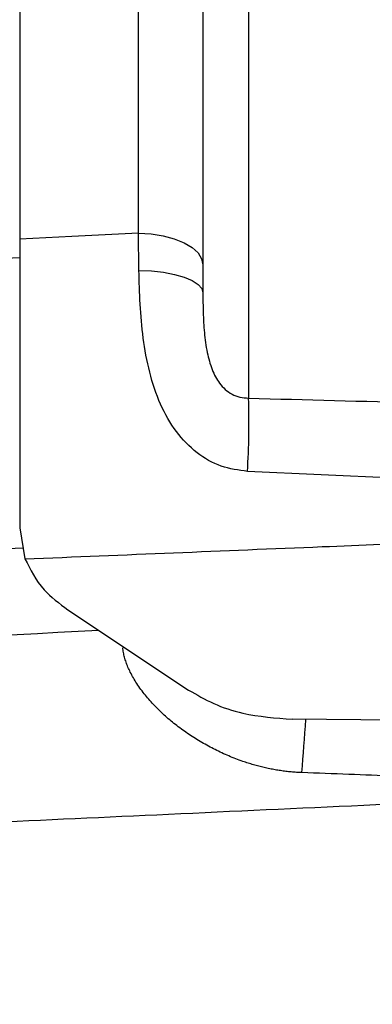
# Model space of a CAD drawing. Header units: millimetres. Extents: x 0 to 594, y 0 to 420.
# Tile 12 of 65: x 259.54 to 266.73, y 272.57 to 292.65. Entities that reach past the tile are written whole.
import ezdxf

# ---------------------------------------------------------------- set-up
doc = ezdxf.new("R2010")
doc.units = ezdxf.units.MM
doc.layers.add('SLD-0', color=7, linetype='Continuous')
doc.styles.add('SLDTEXTSTYLE0', font='TXT', dxfattribs={"width": 0.75})
doc.dimstyles.new('SLDDIMSTYLE3', dxfattribs={"dimtxt": 3.5, "dimasz": 3.2, "dimexe": 0, "dimexo": 0.0625, "dimgap": 0.875, "dimtad": 1, "dimdec": 1, "dimlfac": 3, "dimrnd": 1e-09, "dimzin": 12, "dimdsep": 46, "dimtxsty": 'SLDTEXTSTYLE0', "dimsah": 1, "dimcen": 0.09, "dimadec": 0, "dimazin": 3, "dimtfac": 1, "dimtdec": 1, "dimtofl": 0, "dimtmove": 0, "dimatfit": 3, "dimfxl": 1, "dimfrac": 2, "dimtolj": 1, "dimtzin": 12, "dimarcsym": 0})

# ---------------------------------------------------------------- blocks, each defined once
blk = doc.blocks.new('_D_3')
at = {"layer": 'SLD-0', "color": 7, "transparency": 16777216}
for p, q in [((199.233, 312.945), (302.51, 312.945)), ((301.51, 312.945), (301.51, 223.127)), ((289.686, 273.855), (289.686, 274.921)), ((289.686, 274.921), (295.243, 274.921)), ((295.243, 274.921), (295.243, 273.855)), ((289.686, 262.217), (289.686, 261.151)), ((295.243, 261.151), (295.243, 262.217)), ((289.686, 261.151), (295.243, 261.151)), ((199.233, 223.127), (302.51, 223.127))]:
    blk.add_line(p, q, dxfattribs=at)
for points in [[(301.51, 312.945), (300.96, 309.745), (302.06, 309.745)], [(301.51, 223.127), (302.06, 226.327), (300.96, 226.327)]]:
    blk.add_solid(points, dxfattribs=at)
at = {"layer": 'SLD-0', "color": 7, "transparency": 16777216, "char_height": 3.5, "attachment_point": 1, "rotation": 90, "style": 'SLDTEXTSTYLE0'}
for s, insert in [('269.5', (296.998, 264.856)), ('10.61', (290.731, 262.217)), ('%%c', (296.998, 259.578))]:
    blk.add_mtext(s, dxfattribs=dict(at, insert=insert))
blk = doc.blocks.new('_D_5')
at = {"layer": 'SLD-0', "color": 7, "transparency": 16777216}
for p, q in [((233.529, 364.496), (232.463, 364.496)), ((232.463, 364.496), (232.463, 358.94)), ((242.58, 364.496), (243.647, 364.496)), ((243.647, 364.496), (243.647, 358.94)), ((232.463, 358.94), (233.529, 358.94)), ((243.647, 358.94), (242.58, 358.94)), ((196.599, 318.78), (196.599, 354.703)), ((279.51, 291.493), (279.51, 354.703)), ((196.599, 353.703), (279.51, 353.703))]:
    blk.add_line(p, q, dxfattribs=at)
for points in [[(196.599, 353.703), (199.799, 353.153), (199.799, 354.253)], [(279.51, 353.703), (276.31, 354.253), (276.31, 353.153)]]:
    blk.add_solid(points, dxfattribs=at)
at = {"layer": 'SLD-0', "color": 7, "transparency": 16777216, "char_height": 3.5, "attachment_point": 1, "style": 'SLDTEXTSTYLE0'}
for s, insert in [('9.81', (233.529, 363.451)), ('249.2', (232.236, 358.215))]:
    blk.add_mtext(s, dxfattribs=dict(at, insert=insert))

msp = doc.modelspace()

# ---------------------------------------------------------------- linework, layer by layer
at = {"color": 7, "linetype": 'Continuous', "lineweight": 25}
for p, q in [((261.96, 288.295), (261.96, 304.723)), ((263.275, 303.555), (263.275, 287.652)), ((259.541, 296.435), (259.541, 288.177)), ((264.205, 294.888), (264.205, 284.933)), ((261.971, 287.538), (261.96, 288.295)), ((202.567, 284.961), (259.541, 287.804)), ((270.437, 283.149), (264.182, 283.438)), ((259.541, 282.289), (259.649, 281.654)), ((260.523, 280.612), (262.984, 278.979)), ((270.475, 278.332), (265.103, 278.383))]:
    msp.add_line(p, q, dxfattribs=at)
at = {"color": 7, "linetype": 'Continuous', "lineweight": 25, "flags": 128}
for points in [[(261.96, 288.295), (260.605, 288.229), (259.541, 288.177)], [(261.96, 288.295), (262.217, 288.281), (262.464, 288.244), (262.692, 288.184), (262.891, 288.104), (263.054, 288.006), (263.175, 287.896), (263.249, 287.776), (263.275, 287.652)], [(261.971, 287.538), (262.227, 287.527), (262.472, 287.5), (262.697, 287.457), (262.894, 287.4), (263.056, 287.33), (263.176, 287.252), (263.25, 287.166), (263.275, 287.078)]]:
    msp.add_lwpolyline(points, dxfattribs=at)
at = {"color": 7, "linetype": 'Continuous', "lineweight": 25}
for centre, radius, start, end in [((248.077, 284.436), 16.136, 356.4539, 1.765), ((182.005, 283.946), 83.552, 355.4336, 356.18061)]:
    msp.add_arc(centre, radius, start, end, dxfattribs=at)
for points, knots in [([(259.541, 288.177), (259.541, 287.702), (259.541, 286.751), (259.541, 285.175), (259.541, 283.624), (259.541, 282.734), (259.541, 282.289)], [0, 0, 0, 0, 0.249646, 0.499591, 0.749689, 1, 1, 1, 1]), ([(263.275, 287.652), (263.275, 287.547), (263.275, 287.361), (263.275, 287.164), (263.275, 287.078)], [0, 0, 0, 0, 0.5599154, 1, 1, 1, 1]), ([(264.182, 283.438), (264, 283.463), (263.627, 283.516), (263.127, 283.808), (262.708, 284.242), (262.389, 284.809), (262.174, 285.462), (262.004, 286.394), (261.984, 287.08), (261.971, 287.538)], [0, 0, 0, 0, 0.105155, 0.215941, 0.334755, 0.460785, 0.593462, 0.729002, 1, 1, 1, 1]), ([(263.275, 287.078), (263.275, 286.946), (263.277, 286.684), (263.299, 286.277), (263.35, 285.884), (263.433, 285.578), (263.528, 285.37), (263.615, 285.232), (263.726, 285.108), (263.867, 285.01), (264.029, 284.945), (264.145, 284.937), (264.205, 284.933)], [0, 0, 0, 0, 0.169739, 0.339165, 0.499188, 0.634495, 0.694216, 0.749621, 0.812103, 0.873231, 0.935169, 1, 1, 1, 1]), ([(264.205, 284.933), (265.372, 284.901), (267.456, 284.844), (269.54, 284.797), (270.457, 284.776)], [0, 0, 0, 0, 0.56, 1, 1, 1, 1]), ([(259.649, 281.654), (261.668, 281.737), (265.275, 281.886), (268.882, 282.034), (270.47, 282.098)], [0, 0, 0, 0, 0.55991, 1, 1, 1, 1]), ([(259.611, 281.876), (248.899, 281.427), (229.884, 280.632), (210.869, 279.783), (202.567, 279.413)], [0, 0, 0, 0, 0.563379, 1, 1, 1, 1]), ([(259.649, 281.654), (259.758, 281.434), (259.952, 281.042), (260.349, 280.744), (260.523, 280.612)], [0, 0, 0, 0, 0.559909, 1, 1, 1, 1]), ([(202.567, 277.017), (207.609, 277.301), (218.295, 277.903), (237.821, 278.971), (252.305, 279.734), (261.144, 280.2)], [0, 0, 0, 0, 0.258252, 0.547329, 1, 1, 1, 1]), ([(265.292, 277.294), (265.256, 277.296), (265.183, 277.299), (265.073, 277.308), (264.964, 277.319), (264.854, 277.334), (264.744, 277.352), (264.635, 277.373), (264.525, 277.397), (264.416, 277.424), (264.306, 277.454), (264.196, 277.487), (264.027, 277.544), (263.8, 277.631), (263.521, 277.76), (263.25, 277.907), (262.99, 278.071), (262.743, 278.249), (262.508, 278.444), (262.292, 278.651), (262.095, 278.874), (261.926, 279.105), (261.814, 279.299), (261.747, 279.446), (261.708, 279.547), (261.677, 279.647), (261.654, 279.745), (261.645, 279.809), (261.64, 279.841)], [0, 0, 0, 0, 0.022259, 0.044562, 0.066925, 0.089365, 0.111901, 0.134548, 0.157325, 0.180248, 0.203334, 0.2266, 0.250062, 0.31209, 0.3748, 0.437503, 0.499822, 0.562998, 0.62447, 0.688445, 0.749587, 0.813315, 0.873863, 0.899876, 0.925416, 0.950562, 0.975394, 1, 1, 1, 1]), ([(262.984, 278.979), (263.149, 278.882), (263.482, 278.688), (264.191, 278.451), (264.758, 278.409), (265.103, 278.383)], [0, 0, 0, 0, 0.278316, 0.561132, 1, 1, 1, 1]), ([(270.548, 277.068), (270.282, 277.081), (269.74, 277.108), (268.911, 277.147), (268.05, 277.185), (267.158, 277.222), (266.236, 277.259), (265.61, 277.282), (265.292, 277.294)], [0, 0, 0, 0, 0.151836, 0.309619, 0.473339, 0.642984, 0.818542, 1, 1, 1, 1]), ([(270.53, 276.806), (267.878, 276.685), (262.694, 276.447), (255.1, 276.095), (249.065, 275.812), (244.494, 275.596), (241.292, 275.444), (238.124, 275.292), (234.812, 275.133), (229.03, 274.855), (220.937, 274.46), (211.349, 273.986), (205.272, 273.68), (202.567, 273.544)], [0, 0, 0, 0, 0.117078, 0.228806, 0.335184, 0.383477, 0.430582, 0.476497, 0.523316, 0.576774, 0.731752, 0.880557, 1, 1, 1, 1])]:
    msp.add_open_spline(points, degree=3, knots=knots, dxfattribs=at)

# ---------------------------------------------------------------- dimensions: what is measured, and where the dimension line sits
at = {"layer": 'SLD-0', "color": 7}
dim = msp.add_linear_dim(base=(279.51, 353.703), p1=(196.599, 317.78), p2=(279.51, 290.493), dimstyle='SLDDIMSTYLE3', dxfattribs=at)
dim.commit()
dim.dimension.update_dxf_attribs({"geometry": '_D_5', "text_midpoint": (238.055, 353.703), "dimtype": 160})
dim = msp.add_linear_dim(base=(301.51, 223.127), p1=(198.233, 312.945), p2=(198.233, 223.127), angle=90, text='%%c<>', dimstyle='SLDDIMSTYLE3', dxfattribs=at)
dim.commit()
dim.dimension.update_dxf_attribs({"geometry": '_D_3', "text_midpoint": (301.51, 268.036), "dimtype": 160})

doc.saveas('drawing.dxf')
